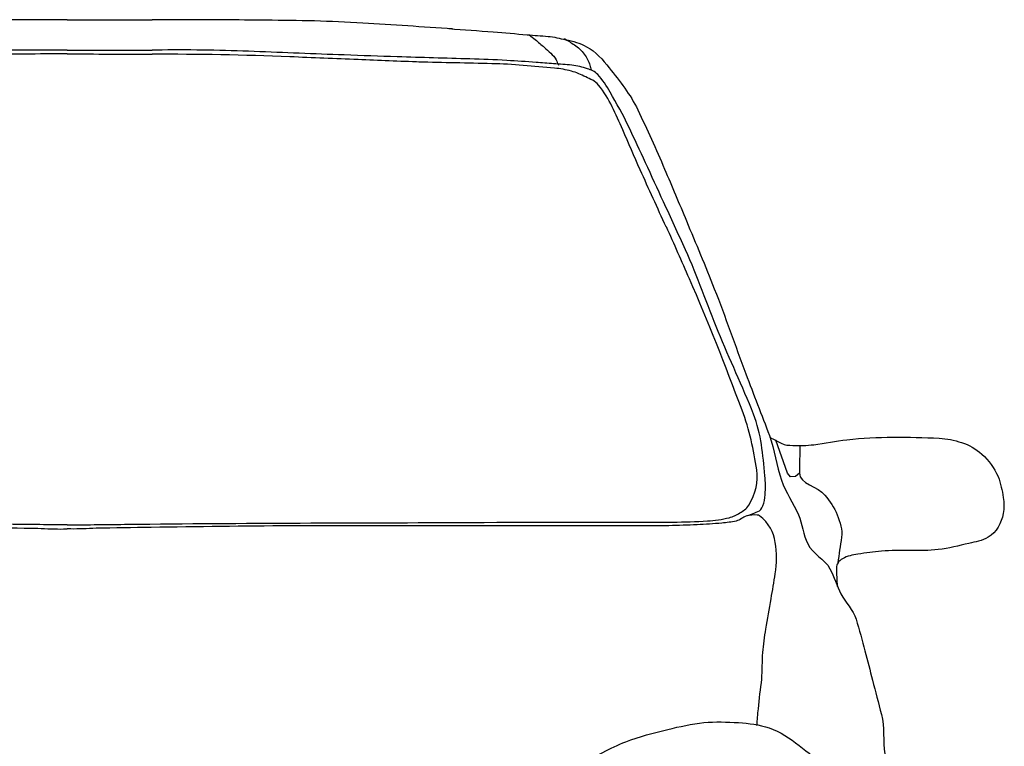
# Model space of a CAD drawing. Extents: x 85.81 to 92.09, y 20.19 to 24.16.
# Tile 5 of 12: x 86.65 to 87.58, y 23.29 to 23.98. Entities that reach past the tile are written whole.
import ezdxf

# ---------------------------------------------------------------- set-up
doc = ezdxf.new("R2010")
doc.units = 0
doc.header["$MEASUREMENT"] = 0
doc.layers.get('0').update_dxf_attribs({"linetype": 'CONTINUOUS'})

msp = doc.modelspace()

# ---------------------------------------------------------------- linework, layer by layer
at = {"linetype": 'Continuous'}
msp.add_lwpolyline([(87.38283, 23.55403), (87.38268, 23.54963), (87.37904, 23.54646), (87.37417, 23.54621), (87.37146, 23.54972), (87.36048, 23.58068)], dxfattribs=at)
for points, knots in [([(86.69086, 23.97798), (86.67286, 23.97803), (86.65486, 23.97805), (86.63686, 23.97805), (86.6281, 23.97805), (86.61935, 23.97805), (86.61059, 23.97805)], [0, 0, 0, 0, 0.672802, 0.672802, 0.672802, 1, 1, 1, 1]), ([(86.69086, 23.97798), (86.70887, 23.97803), (86.72687, 23.97805), (86.74487, 23.97805), (86.75362, 23.97805), (86.76238, 23.97805), (86.77113, 23.97805)], [0, 0, 0, 0, 0.672802, 0.672802, 0.672802, 1, 1, 1, 1]), ([(87.05509, 23.96938), (87.02678, 23.97121), (86.99846, 23.97304), (86.97014, 23.97487), (86.93973, 23.97684), (86.90923, 23.97722), (86.87875, 23.97752), (86.85163, 23.97779), (86.82452, 23.97805), (86.7974, 23.97805), (86.78864, 23.97805), (86.77989, 23.97805), (86.77113, 23.97805)], [0, 0, 0, 0, 0.299577, 0.299577, 0.299577, 0.621299, 0.621299, 0.621299, 0.907575, 0.907575, 0.907575, 1, 1, 1, 1]), ([(87.05161, 23.96964), (87.06554, 23.9686), (87.07947, 23.96757), (87.0934, 23.96653), (87.10411, 23.96574), (87.1148, 23.96472), (87.12551, 23.96382), (87.13208, 23.96327), (87.13867, 23.96281), (87.14524, 23.96227), (87.15087, 23.9618), (87.15635, 23.96036), (87.16188, 23.95916), (87.16868, 23.95768), (87.1753, 23.956), (87.18161, 23.95256), (87.19051, 23.94772), (87.19681, 23.9403), (87.20297, 23.93249), (87.21303, 23.91975), (87.22304, 23.90742), (87.22991, 23.89299), (87.23874, 23.87444), (87.24725, 23.85586), (87.25524, 23.83699), (87.26215, 23.82066), (87.26909, 23.80435), (87.27591, 23.78798), (87.2848, 23.76666), (87.29383, 23.74541), (87.30223, 23.72389), (87.3126, 23.69728), (87.32203, 23.67032), (87.33202, 23.64358), (87.3393, 23.62409), (87.34694, 23.60472), (87.35427, 23.58525), (87.35941, 23.57158), (87.36079, 23.55669), (87.36569, 23.54295), (87.36974, 23.53158), (87.37684, 23.5214), (87.38162, 23.51038), (87.38541, 23.50162), (87.38632, 23.49159), (87.39042, 23.48291), (87.3949, 23.47342), (87.40656, 23.46862), (87.41144, 23.45937), (87.41545, 23.45177), (87.41785, 23.44321), (87.42182, 23.4356), (87.42609, 23.4274), (87.43335, 23.42053), (87.43615, 23.41164), (87.43927, 23.40174), (87.4419, 23.39172), (87.44451, 23.38169), (87.4469, 23.37251), (87.44929, 23.36333), (87.45168, 23.35414), (87.45448, 23.34337), (87.45727, 23.33259), (87.46004, 23.3218), (87.46315, 23.30968), (87.46133, 23.29671), (87.46333, 23.28439), (87.46521, 23.27283), (87.46913, 23.26167), (87.47116, 23.25005), (87.47306, 23.23913), (87.47346, 23.22805), (87.47384, 23.21705), (87.47387, 23.21635), (87.47391, 23.21565), (87.4735, 23.21498), (87.47158, 23.21182), (87.46877, 23.21042), (87.46591, 23.20875), (87.45532, 23.20255), (87.44475, 23.19679), (87.43385, 23.19146), (87.43051, 23.18983), (87.42691, 23.18896), (87.4235, 23.18731), (87.42193, 23.18655), (87.42061, 23.1854), (87.41971, 23.18385), (87.41794, 23.18082), (87.42067, 23.17702), (87.41971, 23.17382), (87.41832, 23.16918), (87.4173, 23.16424), (87.41281, 23.16102), (87.40661, 23.15657), (87.40019, 23.15598), (87.3935, 23.15549), (87.36699, 23.15353), (87.34051, 23.15128), (87.31395, 23.15074), (87.28593, 23.15016), (87.25791, 23.14955), (87.22989, 23.14927), (87.21116, 23.14907), (87.19242, 23.14921), (87.17369, 23.14927), (87.16553, 23.14929), (87.1574, 23.14995), (87.14925, 23.15074), (87.14451, 23.15119), (87.1399, 23.15255), (87.13606, 23.15613), (87.13048, 23.16131), (87.12838, 23.16733), (87.12531, 23.17377), (87.12274, 23.17914), (87.12002, 23.18448), (87.11944, 23.18995), (87.11857, 23.19815), (87.12209, 23.20674), (87.12579, 23.21495), (87.13037, 23.22509), (87.13486, 23.234), (87.14192, 23.2424), (87.15222, 23.25466), (87.16348, 23.26451), (87.17662, 23.27328), (87.19011, 23.28229), (87.2036, 23.29027), (87.21865, 23.29583), (87.23168, 23.30065), (87.24476, 23.30439), (87.25824, 23.3076), (87.26959, 23.31031), (87.28092, 23.31265), (87.29245, 23.31397), (87.30329, 23.31521), (87.31429, 23.31461), (87.32519, 23.31397), (87.33492, 23.3134), (87.34452, 23.31224), (87.35402, 23.30907), (87.36471, 23.30551), (87.37335, 23.29923), (87.38237, 23.2924), (87.391, 23.28586), (87.39916, 23.27963), (87.40485, 23.27034), (87.41029, 23.26147), (87.41326, 23.25213), (87.41609, 23.2424), (87.41851, 23.23411), (87.42091, 23.22594), (87.42195, 23.2174), (87.42276, 23.21085), (87.42316, 23.20423), (87.42248, 23.19769), (87.42206, 23.19369), (87.42165, 23.18969), (87.42123, 23.1857)], [0, 0, 0, 0, 0.023518, 0.023518, 0.023518, 0.041607, 0.041607, 0.041607, 0.052717, 0.052717, 0.052717, 0.062216, 0.062216, 0.062216, 0.073894, 0.073894, 0.073894, 0.090346, 0.090346, 0.090346, 0.117179, 0.117179, 0.117179, 0.151677, 0.151677, 0.151677, 0.181534, 0.181534, 0.181534, 0.220421, 0.220421, 0.220421, 0.268499, 0.268499, 0.268499, 0.303537, 0.303537, 0.303537, 0.328131, 0.328131, 0.328131, 0.348479, 0.348479, 0.348479, 0.364667, 0.364667, 0.364667, 0.382383, 0.382383, 0.382383, 0.396944, 0.396944, 0.396944, 0.412612, 0.412612, 0.412612, 0.430062, 0.430062, 0.430062, 0.44604, 0.44604, 0.44604, 0.464788, 0.464788, 0.464788, 0.485872, 0.485872, 0.485872, 0.505635, 0.505635, 0.505635, 0.524221, 0.524221, 0.524221, 0.525401, 0.525401, 0.525401, 0.530909, 0.530909, 0.530909, 0.551358, 0.551358, 0.551358, 0.557614, 0.557614, 0.557614, 0.560495, 0.560495, 0.560495, 0.566124, 0.566124, 0.566124, 0.574283, 0.574283, 0.574283, 0.585557, 0.585557, 0.585557, 0.630289, 0.630289, 0.630289, 0.677476, 0.677476, 0.677476, 0.709021, 0.709021, 0.709021, 0.722761, 0.722761, 0.722761, 0.730762, 0.730762, 0.730762, 0.74236, 0.74236, 0.74236, 0.752018, 0.752018, 0.752018, 0.766496, 0.766496, 0.766496, 0.784366, 0.784366, 0.784366, 0.810437, 0.810437, 0.810437, 0.837208, 0.837208, 0.837208, 0.860387, 0.860387, 0.860387, 0.879919, 0.879919, 0.879919, 0.898297, 0.898297, 0.898297, 0.914713, 0.914713, 0.914713, 0.933169, 0.933169, 0.933169, 0.950847, 0.950847, 0.950847, 0.967751, 0.967751, 0.967751, 0.982164, 0.982164, 0.982164, 0.993229, 0.993229, 0.993229, 1, 1, 1, 1]), ([(87.12744, 23.96366), (87.12931, 23.96218), (87.13117, 23.96069), (87.13304, 23.95921), (87.13597, 23.95688), (87.13878, 23.9544), (87.14162, 23.95197), (87.14373, 23.95017), (87.14574, 23.94828), (87.14775, 23.94636), (87.14971, 23.9445), (87.15173, 23.94254), (87.1528, 23.94008), (87.15352, 23.93839), (87.15425, 23.93671), (87.15498, 23.93502)], [0, 0, 0, 0, 0.177597, 0.177597, 0.177597, 0.456644, 0.456644, 0.456644, 0.662997, 0.662997, 0.662997, 0.863195, 0.863195, 0.863195, 1, 1, 1, 1]), ([(87.16043, 23.9604), (87.16369, 23.95834), (87.16695, 23.95628), (87.17021, 23.95422), (87.17381, 23.95195), (87.1768, 23.9489), (87.17939, 23.94537), (87.18175, 23.94217), (87.18361, 23.93878), (87.18471, 23.93507), (87.18515, 23.93358), (87.18559, 23.93209), (87.18604, 23.93059)], [0, 0, 0, 0, 0.285137, 0.285137, 0.285137, 0.599234, 0.599234, 0.599234, 0.884806, 0.884806, 0.884806, 1, 1, 1, 1]), ([(86.69086, 23.94936), (86.66729, 23.9494), (86.64371, 23.94937), (86.62013, 23.94937), (86.61695, 23.94936), (86.61377, 23.94932), (86.61059, 23.94924)], [0, 0, 0, 0, 0.881094, 0.881094, 0.881094, 1, 1, 1, 1]), ([(86.69086, 23.94936), (86.71444, 23.9494), (86.73801, 23.94937), (86.76159, 23.94937), (86.76477, 23.94936), (86.76795, 23.94932), (86.77113, 23.94924)], [0, 0, 0, 0, 0.881094, 0.881094, 0.881094, 1, 1, 1, 1]), ([(87.33403, 23.50954), (87.33516, 23.51), (87.33629, 23.51046), (87.33742, 23.51093), (87.33942, 23.51174), (87.34143, 23.51251), (87.34343, 23.51333), (87.34561, 23.51424), (87.34711, 23.51639), (87.34806, 23.51867), (87.34953, 23.52218), (87.35011, 23.52571), (87.35029, 23.52934), (87.35058, 23.53531), (87.35068, 23.54132), (87.35009, 23.54727), (87.34817, 23.56687), (87.34662, 23.58681), (87.33933, 23.60534), (87.32886, 23.63195), (87.31662, 23.65716), (87.30598, 23.68336), (87.29555, 23.70907), (87.28638, 23.73533), (87.27497, 23.76065), (87.26816, 23.77576), (87.26123, 23.79082), (87.2543, 23.80589), (87.24863, 23.81822), (87.24295, 23.83056), (87.23726, 23.84289), (87.23203, 23.85425), (87.22672, 23.86556), (87.2214, 23.87687), (87.21611, 23.88812), (87.20981, 23.89883), (87.20376, 23.90972), (87.20045, 23.91567), (87.19702, 23.92129), (87.19208, 23.92639), (87.18941, 23.92913), (87.186, 23.93053), (87.18247, 23.93164), (87.17758, 23.93317), (87.17274, 23.93466), (87.16771, 23.93508), (87.16193, 23.93556), (87.15616, 23.93603), (87.15038, 23.93646), (87.14486, 23.93686), (87.13934, 23.93726), (87.13382, 23.93766), (87.12461, 23.93832), (87.11541, 23.93901), (87.10619, 23.93955), (87.09459, 23.94025), (87.08297, 23.94057), (87.07136, 23.94093), (87.04851, 23.94165), (87.02566, 23.94224), (87.00281, 23.943), (86.98605, 23.94355), (86.96929, 23.94413), (86.95253, 23.94472), (86.92427, 23.9457), (86.89603, 23.94698), (86.86776, 23.94799), (86.83874, 23.94902), (86.80971, 23.94976), (86.78068, 23.94937), (86.7775, 23.94932), (86.77432, 23.94928), (86.77113, 23.94924)], [0, 0, 0, 0, 0.00415, 0.00415, 0.00415, 0.011489, 0.011489, 0.011489, 0.019502, 0.019502, 0.019502, 0.031865, 0.031865, 0.031865, 0.052197, 0.052197, 0.052197, 0.119164, 0.119164, 0.119164, 0.215384, 0.215384, 0.215384, 0.309821, 0.309821, 0.309821, 0.366228, 0.366228, 0.366228, 0.412426, 0.412426, 0.412426, 0.454951, 0.454951, 0.454951, 0.497236, 0.497236, 0.497236, 0.520315, 0.520315, 0.520315, 0.532731, 0.532731, 0.532731, 0.549915, 0.549915, 0.549915, 0.569631, 0.569631, 0.569631, 0.588457, 0.588457, 0.588457, 0.619859, 0.619859, 0.619859, 0.659392, 0.659392, 0.659392, 0.737166, 0.737166, 0.737166, 0.794213, 0.794213, 0.794213, 0.890411, 0.890411, 0.890411, 0.989176, 0.989176, 0.989176, 1, 1, 1, 1]), ([(87.02454, 23.93797), (87.00495, 23.93875), (86.98536, 23.93952), (86.96577, 23.9403), (86.94427, 23.94115), (86.92277, 23.9421), (86.90127, 23.94298), (86.85792, 23.94475), (86.8145, 23.94549), (86.77113, 23.94535)], [0, 0, 0, 0, 0.23201, 0.23201, 0.23201, 0.486638, 0.486638, 0.486638, 1, 1, 1, 1]), ([(87.25673, 23.78225), (87.24855, 23.80024), (87.24036, 23.81823), (87.23217, 23.83623), (87.22648, 23.84873), (87.22125, 23.86144), (87.21573, 23.87403), (87.20929, 23.8887), (87.20333, 23.90322), (87.19293, 23.91631), (87.18982, 23.92022), (87.1852, 23.92194), (87.18081, 23.92401), (87.17636, 23.92611), (87.17203, 23.92822), (87.16728, 23.92944), (87.162, 23.93079), (87.15671, 23.93176), (87.15133, 23.93226), (87.1316, 23.93406), (87.11189, 23.93603), (87.0921, 23.93647), (87.06907, 23.93698), (87.04604, 23.93749), (87.02302, 23.938)], [0, 0, 0, 0, 0.184069, 0.184069, 0.184069, 0.31202, 0.31202, 0.31202, 0.461113, 0.461113, 0.461113, 0.505682, 0.505682, 0.505682, 0.550943, 0.550943, 0.550943, 0.60122, 0.60122, 0.60122, 0.785528, 0.785528, 0.785528, 1, 1, 1, 1]), ([(86.69086, 23.5007), (86.69066, 23.50071), (86.69045, 23.50071), (86.69024, 23.50071), (86.67113, 23.50095), (86.65201, 23.50118), (86.63289, 23.5014), (86.5248, 23.50265), (86.4167, 23.50262), (86.3086, 23.50312), (86.24527, 23.50342), (86.18194, 23.5033), (86.11861, 23.50347), (86.10773, 23.5035), (86.09686, 23.50403), (86.08599, 23.5045), (86.07905, 23.5048), (86.07222, 23.50599), (86.06538, 23.5076), (86.0618, 23.50845), (86.05867, 23.51018), (86.05542, 23.51208), (86.05209, 23.51403), (86.0493, 23.51585), (86.047, 23.51947), (86.04002, 23.53048), (86.03778, 23.54163), (86.03942, 23.55266), (86.04223, 23.57155), (86.04623, 23.5906), (86.05329, 23.60931), (86.06948, 23.65215), (86.08503, 23.69257), (86.10299, 23.73331), (86.1102, 23.74965), (86.1174, 23.76599), (86.12461, 23.78232)], [0, 0, 0, 0, 0.000666, 0.000666, 0.000666, 0.062513, 0.062513, 0.062513, 0.412203, 0.412203, 0.412203, 0.617064, 0.617064, 0.617064, 0.65226, 0.65226, 0.65226, 0.674729, 0.674729, 0.674729, 0.686504, 0.686504, 0.686504, 0.698592, 0.698592, 0.698592, 0.735293, 0.735293, 0.735293, 0.79819, 0.79819, 0.79819, 0.942239, 0.942239, 0.942239, 1, 1, 1, 1]), ([(86.69086, 23.5007), (86.69107, 23.50071), (86.69127, 23.50071), (86.69148, 23.50071), (86.7106, 23.50095), (86.72971, 23.50118), (86.74883, 23.5014), (86.85693, 23.50265), (86.96503, 23.50262), (87.07313, 23.50312), (87.13645, 23.50342), (87.19978, 23.5033), (87.26311, 23.50347), (87.27399, 23.5035), (87.28486, 23.50403), (87.29574, 23.5045), (87.30268, 23.5048), (87.30951, 23.50599), (87.31634, 23.5076), (87.31992, 23.50845), (87.32306, 23.51018), (87.3263, 23.51208), (87.32963, 23.51403), (87.33243, 23.51585), (87.33473, 23.51947), (87.34171, 23.53048), (87.34395, 23.54163), (87.34231, 23.55266), (87.33949, 23.57155), (87.3355, 23.5906), (87.32843, 23.60931), (87.31225, 23.65215), (87.2967, 23.69257), (87.27873, 23.73331), (87.27153, 23.74965), (87.26432, 23.76599), (87.25712, 23.78232)], [0, 0, 0, 0, 0.000666, 0.000666, 0.000666, 0.062513, 0.062513, 0.062513, 0.412203, 0.412203, 0.412203, 0.617064, 0.617064, 0.617064, 0.65226, 0.65226, 0.65226, 0.674729, 0.674729, 0.674729, 0.686504, 0.686504, 0.686504, 0.698592, 0.698592, 0.698592, 0.735293, 0.735293, 0.735293, 0.79819, 0.79819, 0.79819, 0.942239, 0.942239, 0.942239, 1, 1, 1, 1]), ([(87.35473, 23.58356), (87.35833, 23.58167), (87.36193, 23.57978), (87.36552, 23.57788), (87.3688, 23.57616), (87.37274, 23.57594), (87.37643, 23.57583), (87.383, 23.57564), (87.38964, 23.57581), (87.39619, 23.57652), (87.40668, 23.57764), (87.41704, 23.58022), (87.42753, 23.5813), (87.4564, 23.58427), (87.48572, 23.58405), (87.51475, 23.58267), (87.52191, 23.58233), (87.52888, 23.5808), (87.53587, 23.57857), (87.54302, 23.57628), (87.54911, 23.5728), (87.55495, 23.56763), (87.56189, 23.56149), (87.56673, 23.55474), (87.5702, 23.5464), (87.57292, 23.53989), (87.57414, 23.53329), (87.57514, 23.52658), (87.57589, 23.5216), (87.57615, 23.51642), (87.57514, 23.51141), (87.57338, 23.50265), (87.56908, 23.49373), (87.56086, 23.4891), (87.55495, 23.48578), (87.54896, 23.4847), (87.54275, 23.48329), (87.53311, 23.4811), (87.5236, 23.47855), (87.5138, 23.47748), (87.49601, 23.47554), (87.47803, 23.47745), (87.46022, 23.47603), (87.4527, 23.47543), (87.44525, 23.47428), (87.43778, 23.47313), (87.43278, 23.47235), (87.42801, 23.47157), (87.4233, 23.46877), (87.42003, 23.46683), (87.41736, 23.46354), (87.4175, 23.46005), (87.41775, 23.45424), (87.41799, 23.44844), (87.41823, 23.44263)], [0, 0, 0, 0, 0.026416, 0.026416, 0.026416, 0.050453, 0.050453, 0.050453, 0.093292, 0.093292, 0.093292, 0.161991, 0.161991, 0.161991, 0.350988, 0.350988, 0.350988, 0.39761, 0.39761, 0.39761, 0.445255, 0.445255, 0.445255, 0.501901, 0.501901, 0.501901, 0.546154, 0.546154, 0.546154, 0.579031, 0.579031, 0.579031, 0.636426, 0.636426, 0.636426, 0.677615, 0.677615, 0.677615, 0.741611, 0.741611, 0.741611, 0.857737, 0.857737, 0.857737, 0.90677, 0.90677, 0.90677, 0.939534, 0.939534, 0.939534, 0.962204, 0.962204, 0.962204, 1, 1, 1, 1]), ([(87.38305, 23.57574), (87.38291, 23.56712), (87.38278, 23.5585), (87.38265, 23.54988), (87.38248, 23.5392), (87.40033, 23.53722), (87.40675, 23.52875), (87.41112, 23.52299), (87.4155, 23.51741), (87.41835, 23.5103), (87.42118, 23.50326), (87.42336, 23.4962), (87.42234, 23.48908), (87.42117, 23.481), (87.42001, 23.47293), (87.41885, 23.46485)], [0, 0, 0, 0, 0.2056, 0.2056, 0.2056, 0.460483, 0.460483, 0.460483, 0.633736, 0.633736, 0.633736, 0.80544, 0.80544, 0.80544, 1, 1, 1, 1]), ([(86.03926, 23.31137), (86.03881, 23.31659), (86.03836, 23.32181), (86.03791, 23.32703), (86.03709, 23.3364), (86.0356, 23.34571), (86.03469, 23.35508), (86.03389, 23.36339), (86.03447, 23.37181), (86.03365, 23.38013), (86.03293, 23.38758), (86.03201, 23.39502), (86.03076, 23.4024), (86.02915, 23.41194), (86.02747, 23.42146), (86.02585, 23.431), (86.0245, 23.43888), (86.02321, 23.44677), (86.02191, 23.45466), (86.02031, 23.46439), (86.02055, 23.47441), (86.02191, 23.48424), (86.02326, 23.49397), (86.02793, 23.5024), (86.03683, 23.50945), (86.03748, 23.50997), (86.03816, 23.51009), (86.03887, 23.51013), (86.04219, 23.51035), (86.04568, 23.51019), (86.04892, 23.5092), (86.05244, 23.50813), (86.05522, 23.50519), (86.05881, 23.50445), (86.06331, 23.50353), (86.06783, 23.50277), (86.07239, 23.50245), (86.08018, 23.5019), (86.08795, 23.5013), (86.09575, 23.50097), (86.10462, 23.50059), (86.11349, 23.50011), (86.12237, 23.50002), (86.13572, 23.49987), (86.14907, 23.4998), (86.16241, 23.49981), (86.20498, 23.49984), (86.24756, 23.49991), (86.29013, 23.49991), (86.31238, 23.49992), (86.33464, 23.49991), (86.3569, 23.49991), (86.3979, 23.49991), (86.43891, 23.49989), (86.47991, 23.49981), (86.52374, 23.49972), (86.56757, 23.49898), (86.6114, 23.49844), (86.62869, 23.49822), (86.64598, 23.49792), (86.66326, 23.49755), (86.66752, 23.49746), (86.67176, 23.49714), (86.67602, 23.49703), (86.67982, 23.49693), (86.68363, 23.49686), (86.68744, 23.49693), (86.68858, 23.49695), (86.68972, 23.49697), (86.69086, 23.49699)], [0, 0, 0, 0, 0.018297, 0.018297, 0.018297, 0.051171, 0.051171, 0.051171, 0.080365, 0.080365, 0.080365, 0.106517, 0.106517, 0.106517, 0.140297, 0.140297, 0.140297, 0.168226, 0.168226, 0.168226, 0.202665, 0.202665, 0.202665, 0.236777, 0.236777, 0.236777, 0.239277, 0.239277, 0.239277, 0.251037, 0.251037, 0.251037, 0.263813, 0.263813, 0.263813, 0.27979, 0.27979, 0.27979, 0.307044, 0.307044, 0.307044, 0.338061, 0.338061, 0.338061, 0.384682, 0.384682, 0.384682, 0.533382, 0.533382, 0.533382, 0.611123, 0.611123, 0.611123, 0.754353, 0.754353, 0.754353, 0.907453, 0.907453, 0.907453, 0.967851, 0.967851, 0.967851, 0.982714, 0.982714, 0.982714, 0.996009, 0.996009, 0.996009, 1, 1, 1, 1]), ([(87.34246, 23.31137), (87.34291, 23.31659), (87.34337, 23.32181), (87.34382, 23.32703), (87.34463, 23.3364), (87.34612, 23.34571), (87.34703, 23.35508), (87.34784, 23.36339), (87.34726, 23.37181), (87.34807, 23.38013), (87.3488, 23.38758), (87.34971, 23.39502), (87.35096, 23.4024), (87.35258, 23.41194), (87.35425, 23.42146), (87.35588, 23.431), (87.35723, 23.43888), (87.35852, 23.44677), (87.35981, 23.45466), (87.36141, 23.46439), (87.36118, 23.47441), (87.35981, 23.48424), (87.35846, 23.49397), (87.35379, 23.5024), (87.3449, 23.50945), (87.34424, 23.50997), (87.34357, 23.51009), (87.34286, 23.51013), (87.33954, 23.51035), (87.33604, 23.51019), (87.3328, 23.5092), (87.32928, 23.50813), (87.3265, 23.50519), (87.32291, 23.50445), (87.31842, 23.50353), (87.3139, 23.50277), (87.30934, 23.50245), (87.30155, 23.5019), (87.29377, 23.5013), (87.28598, 23.50097), (87.2771, 23.50059), (87.26823, 23.50011), (87.25935, 23.50002), (87.24601, 23.49987), (87.23266, 23.4998), (87.21931, 23.49981), (87.17674, 23.49984), (87.13417, 23.49991), (87.0916, 23.49991), (87.06934, 23.49992), (87.04709, 23.49991), (87.02483, 23.49991), (86.98383, 23.49991), (86.94282, 23.49989), (86.90181, 23.49981), (86.85798, 23.49972), (86.81416, 23.49898), (86.77033, 23.49844), (86.75304, 23.49822), (86.73575, 23.49792), (86.71846, 23.49755), (86.71421, 23.49746), (86.70996, 23.49714), (86.70571, 23.49703), (86.7019, 23.49693), (86.6981, 23.49686), (86.69429, 23.49693), (86.69315, 23.49695), (86.69201, 23.49697), (86.69086, 23.49699)], [0, 0, 0, 0, 0.018297, 0.018297, 0.018297, 0.051171, 0.051171, 0.051171, 0.080365, 0.080365, 0.080365, 0.106517, 0.106517, 0.106517, 0.140297, 0.140297, 0.140297, 0.168226, 0.168226, 0.168226, 0.202665, 0.202665, 0.202665, 0.236777, 0.236777, 0.236777, 0.239277, 0.239277, 0.239277, 0.251037, 0.251037, 0.251037, 0.263813, 0.263813, 0.263813, 0.27979, 0.27979, 0.27979, 0.307044, 0.307044, 0.307044, 0.338061, 0.338061, 0.338061, 0.384682, 0.384682, 0.384682, 0.533382, 0.533382, 0.533382, 0.611123, 0.611123, 0.611123, 0.754353, 0.754353, 0.754353, 0.907453, 0.907453, 0.907453, 0.967851, 0.967851, 0.967851, 0.982714, 0.982714, 0.982714, 0.996009, 0.996009, 0.996009, 1, 1, 1, 1])]:
    msp.add_open_spline(points, degree=3, knots=knots, dxfattribs=at)
for points in [[(86.69086, 23.94567), (86.66411, 23.94566), (86.63735, 23.94563), (86.61059, 23.94535)], [(86.69086, 23.94567), (86.71762, 23.94566), (86.74438, 23.94563), (86.77113, 23.94535)]]:
    msp.add_open_spline(points, degree=3, dxfattribs=at)

doc.saveas('drawing.dxf')
